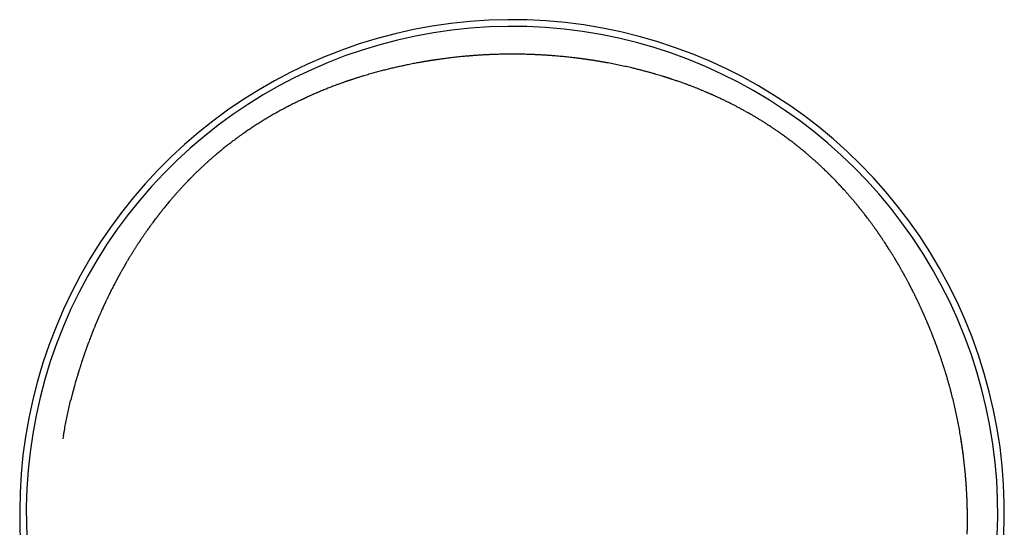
# Model space of a CAD drawing. Header units: millimetres. Extents: x 8 to 601, y 12 to 507.
# Tile 6 of 26: x 287 to 341, y 260 to 287. Entities that reach past the tile are written whole.
import ezdxf

# ---------------------------------------------------------------- set-up
doc = ezdxf.new("R2010")
doc.units = ezdxf.units.MM

msp = doc.modelspace()

# ---------------------------------------------------------------- linework, layer by layer
at = {"color": 7, "linetype": 'Continuous', "lineweight": 30}
msp.add_line((338.847, 259.683), (338.848, 259.724), dxfattribs=at)
for radius, start, end in [(26.861, 311.2304, 229.7096), (26.5, 312.0355, 228.9047)]:
    msp.add_arc((314, 260.423), radius, start, end, dxfattribs=at)
for points, knots in [([(313.795, 285.406), (313.702, 285.405), (313.518, 285.403), (313.248, 285.396), (312.988, 285.388), (312.737, 285.377), (312.497, 285.365), (312.268, 285.352), (312.049, 285.337), (311.84, 285.322), (311.639, 285.306), (311.447, 285.289), (311.262, 285.271), (311.087, 285.253), (310.922, 285.236), (310.766, 285.218), (310.62, 285.201), (310.483, 285.184), (310.357, 285.168), (310.24, 285.152), (310.132, 285.138), (310.034, 285.124), (309.945, 285.112), (309.866, 285.1), (309.796, 285.09), (309.736, 285.081), (309.686, 285.073), (309.645, 285.067), (309.613, 285.062), (309.588, 285.058), (309.567, 285.054), (309.547, 285.051), (309.525, 285.048), (309.498, 285.043), (309.465, 285.038), (309.418, 285.03), (309.354, 285.02), (309.274, 285.007), (309.185, 284.992), (309.089, 284.975), (308.983, 284.956), (308.869, 284.936), (308.747, 284.913), (308.617, 284.889), (308.479, 284.862), (308.334, 284.833), (308.161, 284.797), (307.959, 284.754), (307.73, 284.703), (307.492, 284.648), (307.245, 284.589), (306.992, 284.526), (306.732, 284.458), (306.467, 284.386), (306.193, 284.308), (305.978, 284.245), (305.824, 284.198), (305.733, 284.17), (305.644, 284.142), (305.56, 284.116), (305.485, 284.092), (305.417, 284.07), (305.356, 284.05), (305.303, 284.032), (305.256, 284.017), (305.217, 284.004), (305.185, 283.993), (305.16, 283.985), (305.144, 283.979), (305.134, 283.976), (305.128, 283.974), (305.121, 283.972), (305.109, 283.968), (305.092, 283.962), (305.062, 283.952), (305.019, 283.937), (304.963, 283.918), (304.901, 283.896), (304.834, 283.873), (304.763, 283.848), (304.657, 283.81), (304.518, 283.76), (304.327, 283.689), (304.12, 283.61), (303.895, 283.522), (303.67, 283.431), (303.441, 283.336), (303.207, 283.236), (303.031, 283.158), (302.915, 283.106), (302.866, 283.083), (302.826, 283.065), (302.797, 283.052), (302.777, 283.043), (302.763, 283.036), (302.749, 283.03), (302.729, 283.021), (302.703, 283.009), (302.672, 282.994), (302.637, 282.978), (302.6, 282.961), (302.562, 282.943), (302.522, 282.924), (302.481, 282.905), (302.423, 282.877), (302.347, 282.84), (302.251, 282.793), (302.149, 282.743), (302.045, 282.691), (301.94, 282.638), (301.837, 282.585), (301.683, 282.506), (301.482, 282.399), (301.235, 282.264), (300.995, 282.129), (300.76, 281.993), (300.531, 281.856), (300.308, 281.719), (300.09, 281.583), (299.879, 281.446), (299.673, 281.309), (299.452, 281.158), (299.218, 280.994), (298.971, 280.816), (298.744, 280.646), (298.534, 280.486), (298.341, 280.334), (298.154, 280.183), (297.973, 280.034), (297.818, 279.903), (297.684, 279.788), (297.569, 279.688), (297.451, 279.584), (297.329, 279.475), (297.204, 279.361), (297.07, 279.236), (296.927, 279.101), (296.774, 278.953), (296.656, 278.837), (296.573, 278.755), (296.528, 278.71), (296.487, 278.668), (296.45, 278.63), (296.416, 278.596), (296.387, 278.566), (296.361, 278.539), (296.338, 278.516), (296.32, 278.497), (296.304, 278.481), (296.292, 278.469), (296.282, 278.458), (296.268, 278.443), (296.248, 278.423), (296.221, 278.394), (296.188, 278.36), (296.15, 278.319), (296.105, 278.272), (296.055, 278.219), (296, 278.159), (295.941, 278.095), (295.88, 278.029), (295.803, 277.944), (295.711, 277.841), (295.602, 277.718), (295.498, 277.598), (295.397, 277.481), (295.302, 277.369), (295.214, 277.264), (295.13, 277.162), (295.042, 277.054), (294.949, 276.939), (294.876, 276.847), (294.829, 276.788), (294.81, 276.763), (294.794, 276.743), (294.78, 276.725), (294.765, 276.706), (294.747, 276.682), (294.724, 276.653), (294.697, 276.619), (294.67, 276.583), (294.642, 276.547), (294.614, 276.51), (294.586, 276.474), (294.517, 276.383), (294.44, 276.279), (294.353, 276.162), (294.298, 276.086), (294.239, 276.006), (294.179, 275.922), (294.122, 275.842), (294.07, 275.768), (294.022, 275.7), (293.973, 275.63), (293.924, 275.558), (293.875, 275.487), (293.831, 275.422), (293.792, 275.364), (293.758, 275.314), (293.733, 275.277), (293.716, 275.252), (293.707, 275.237), (293.699, 275.226), (293.693, 275.216), (293.685, 275.205), (293.676, 275.191), (293.663, 275.171), (293.644, 275.142), (293.617, 275.102), (293.587, 275.056), (293.554, 275.004), (293.517, 274.948), (293.478, 274.887), (293.438, 274.824), (293.396, 274.759), (293.354, 274.691), (293.298, 274.602), (293.227, 274.489), (293.142, 274.349), (293.072, 274.233), (293.02, 274.145), (292.987, 274.09), (292.957, 274.039), (292.93, 273.993), (292.908, 273.954), (292.888, 273.921), (292.874, 273.896), (292.863, 273.878), (292.855, 273.864), (292.847, 273.85), (292.836, 273.831), (292.823, 273.809), (292.809, 273.784), (292.794, 273.758), (292.77, 273.715), (292.735, 273.655), (292.691, 273.577), (292.645, 273.494), (292.596, 273.406), (292.557, 273.334), (292.528, 273.28), (292.51, 273.248), (292.493, 273.216), (292.476, 273.185), (292.463, 273.16), (292.452, 273.141), (292.445, 273.127), (292.439, 273.115), (292.433, 273.105), (292.427, 273.093), (292.418, 273.077), (292.406, 273.055), (292.392, 273.028), (292.376, 272.998), (292.359, 272.966), (292.343, 272.934), (292.326, 272.903), (292.294, 272.842), (292.248, 272.754), (292.201, 272.661), (292.167, 272.595), (292.147, 272.555), (292.128, 272.518), (292.112, 272.485), (292.097, 272.456), (292.084, 272.431), (292.076, 272.414), (292.071, 272.404), (292.067, 272.395), (292.061, 272.384), (292.053, 272.368), (292.034, 272.329), (292.004, 272.269), (291.971, 272.201), (291.944, 272.146), (291.923, 272.101), (291.899, 272.052), (291.872, 271.996), (291.843, 271.935), (291.817, 271.881), (291.796, 271.836), (291.781, 271.803), (291.767, 271.773), (291.755, 271.749), (291.746, 271.729), (291.739, 271.714), (291.732, 271.7), (291.724, 271.681), (291.713, 271.657), (291.699, 271.627), (291.684, 271.595), (291.66, 271.541), (291.626, 271.468), (291.585, 271.376), (291.551, 271.301), (291.524, 271.239), (291.503, 271.192), (291.483, 271.145), (291.463, 271.099), (291.443, 271.054), (291.425, 271.012), (291.41, 270.976), (291.395, 270.942), (291.38, 270.906), (291.362, 270.864), (291.342, 270.816), (291.321, 270.766), (291.3, 270.717), (291.275, 270.658), (291.247, 270.589), (291.216, 270.513), (291.187, 270.443), (291.164, 270.386), (291.146, 270.342), (291.133, 270.309), (291.122, 270.281), (291.112, 270.255), (291.1, 270.226), (291.086, 270.19), (291.068, 270.145), (291.048, 270.093), (291.026, 270.036), (290.994, 269.953), (290.953, 269.845), (290.914, 269.744), (290.887, 269.672), (290.873, 269.632), (290.859, 269.595), (290.847, 269.562), (290.837, 269.536), (290.829, 269.515), (290.823, 269.497), (290.816, 269.478), (290.808, 269.455), (290.797, 269.426), (290.785, 269.391), (290.77, 269.351), (290.753, 269.301), (290.733, 269.246), (290.712, 269.186), (290.693, 269.131), (290.675, 269.082), (290.66, 269.036), (290.645, 268.995), (290.632, 268.955), (290.618, 268.914), (290.604, 268.872), (290.589, 268.829), (290.577, 268.794), (290.568, 268.767), (290.563, 268.752), (290.559, 268.739), (290.555, 268.726), (290.548, 268.708), (290.54, 268.682), (290.529, 268.649), (290.514, 268.603), (290.496, 268.549), (290.476, 268.488), (290.457, 268.428), (290.439, 268.37), (290.421, 268.314), (290.404, 268.259), (290.387, 268.206), (290.371, 268.155), (290.357, 268.109), (290.345, 268.068), (290.334, 268.033), (290.324, 268.001), (290.314, 267.969), (290.303, 267.932), (290.291, 267.889), (290.276, 267.84), (290.26, 267.785), (290.242, 267.725), (290.219, 267.644), (290.19, 267.544), (290.163, 267.448), (290.142, 267.374), (290.128, 267.324), (290.115, 267.275), (290.102, 267.229), (290.092, 267.19), (290.082, 267.156), (290.075, 267.129), (290.069, 267.106), (290.063, 267.082), (290.055, 267.055), (290.045, 267.016), (290.032, 266.966), (290.016, 266.905), (289.999, 266.84), (289.981, 266.769), (289.961, 266.69), (289.942, 266.614), (289.93, 266.564), (289.925, 266.543)], [0, 0, 0, 0, 0.00795, 0.01563, 0.02304, 0.030178, 0.037047, 0.043529, 0.049751, 0.055712, 0.061413, 0.066961, 0.072237, 0.077243, 0.081977, 0.08644, 0.090632, 0.094553, 0.098183, 0.101546, 0.10464, 0.107467, 0.110027, 0.112319, 0.114344, 0.116102, 0.117531, 0.118716, 0.11966, 0.120363, 0.120955, 0.121505, 0.122146, 0.122956, 0.123951, 0.125074, 0.127269, 0.129707, 0.132388, 0.135312, 0.138546, 0.142034, 0.145774, 0.149768, 0.154015, 0.158516, 0.163232, 0.170079, 0.177209, 0.184621, 0.192315, 0.200292, 0.208401, 0.216783, 0.225437, 0.234363, 0.237271, 0.240207, 0.243105, 0.24578, 0.24822, 0.250388, 0.252329, 0.254043, 0.25553, 0.256791, 0.257824, 0.258631, 0.259212, 0.259425, 0.259576, 0.25977, 0.260144, 0.260701, 0.261376, 0.26303, 0.26485, 0.266836, 0.268987, 0.271304, 0.273688, 0.279256, 0.284754, 0.292079, 0.299276, 0.306483, 0.313885, 0.321484, 0.32928, 0.3312, 0.332814, 0.334122, 0.335123, 0.335695, 0.336079, 0.336461, 0.337125, 0.337959, 0.339015, 0.340167, 0.341362, 0.3426, 0.343881, 0.345205, 0.346572, 0.349495, 0.352599, 0.355883, 0.359291, 0.362679, 0.36604, 0.369375, 0.377597, 0.385655, 0.393551, 0.401286, 0.408863, 0.416285, 0.423552, 0.430668, 0.437644, 0.44449, 0.453262, 0.461816, 0.470154, 0.477216, 0.484119, 0.490865, 0.497455, 0.503891, 0.508049, 0.51234, 0.516795, 0.521416, 0.526205, 0.531162, 0.537002, 0.543063, 0.549346, 0.551271, 0.553099, 0.554778, 0.556307, 0.557688, 0.558896, 0.559961, 0.560883, 0.561662, 0.562298, 0.562791, 0.56315, 0.563624, 0.564517, 0.565666, 0.567067, 0.568721, 0.570627, 0.572786, 0.575197, 0.577845, 0.580509, 0.583116, 0.588066, 0.592794, 0.597666, 0.602276, 0.606624, 0.610711, 0.614631, 0.618448, 0.623326, 0.628023, 0.629164, 0.63013, 0.63092, 0.631539, 0.632223, 0.633101, 0.634281, 0.635662, 0.637071, 0.63848, 0.639889, 0.641299, 0.64271, 0.650479, 0.65327, 0.65619, 0.659265, 0.662497, 0.665885, 0.668396, 0.670986, 0.673656, 0.676406, 0.67919, 0.681674, 0.683859, 0.685745, 0.687332, 0.688096, 0.688655, 0.688998, 0.689354, 0.689791, 0.690307, 0.690904, 0.692206, 0.693777, 0.695619, 0.697673, 0.699975, 0.702381, 0.704842, 0.707357, 0.709927, 0.712553, 0.717513, 0.722663, 0.728007, 0.730138, 0.732188, 0.734027, 0.735654, 0.737068, 0.738271, 0.739261, 0.739819, 0.740277, 0.740776, 0.741452, 0.742304, 0.743276, 0.744256, 0.745241, 0.748085, 0.750971, 0.753975, 0.757255, 0.760817, 0.761992, 0.763195, 0.764426, 0.765588, 0.766566, 0.767205, 0.76773, 0.768142, 0.768452, 0.76885, 0.769471, 0.77028, 0.771275, 0.772442, 0.773631, 0.774806, 0.775966, 0.777111, 0.781547, 0.785747, 0.787333, 0.788836, 0.790167, 0.791324, 0.792491, 0.793403, 0.79406, 0.794284, 0.794574, 0.795003, 0.79557, 0.796263, 0.799336, 0.802181, 0.803767, 0.805381, 0.807196, 0.809213, 0.811434, 0.813858, 0.815094, 0.816336, 0.817408, 0.818292, 0.818987, 0.819494, 0.819919, 0.820589, 0.821485, 0.822607, 0.823812, 0.825001, 0.828447, 0.831753, 0.834922, 0.83666, 0.838374, 0.840063, 0.841727, 0.843367, 0.844903, 0.846217, 0.847261, 0.84855, 0.850083, 0.851856, 0.853672, 0.855439, 0.857155, 0.860036, 0.862763, 0.865303, 0.867572, 0.868857, 0.870032, 0.871046, 0.871871, 0.872774, 0.874137, 0.875741, 0.877585, 0.879654, 0.881827, 0.886321, 0.891114, 0.892538, 0.893986, 0.895322, 0.896459, 0.897397, 0.898135, 0.898681, 0.899268, 0.900074, 0.901099, 0.902343, 0.9038, 0.905283, 0.907545, 0.909633, 0.911548, 0.913289, 0.914856, 0.916279, 0.917641, 0.919051, 0.920506, 0.922008, 0.923533, 0.924231, 0.924752, 0.925115, 0.925544, 0.926106, 0.927044, 0.92821, 0.929604, 0.931747, 0.933868, 0.935924, 0.937917, 0.93988, 0.941777, 0.943607, 0.945363, 0.946965, 0.948362, 0.949586, 0.950637, 0.951619, 0.952901, 0.954373, 0.956052, 0.95794, 0.96003, 0.962222, 0.966168, 0.970307, 0.971986, 0.973695, 0.975412, 0.976957, 0.978314, 0.97945, 0.980365, 0.981065, 0.981822, 0.982778, 0.983822, 0.985767, 0.987816, 0.989975, 0.992349, 0.994987, 0.997888, 1, 1, 1, 1]), ([(337.972, 266.937), (337.967, 266.955), (337.956, 266.996), (337.938, 267.064), (337.918, 267.138), (337.898, 267.213), (337.877, 267.29), (337.859, 267.353), (337.846, 267.398), (337.839, 267.424), (337.833, 267.446), (337.828, 267.463), (337.824, 267.477), (337.82, 267.491), (337.814, 267.511), (337.806, 267.539), (337.797, 267.573), (337.779, 267.635), (337.758, 267.705), (337.735, 267.784), (337.717, 267.844), (337.7, 267.902), (337.682, 267.959), (337.665, 268.017), (337.646, 268.079), (337.626, 268.144), (337.604, 268.212), (337.587, 268.268), (337.574, 268.309), (337.566, 268.333), (337.56, 268.352), (337.555, 268.367), (337.551, 268.381), (337.545, 268.398), (337.538, 268.42), (337.529, 268.449), (337.519, 268.481), (337.508, 268.514), (337.497, 268.546), (337.48, 268.599), (337.456, 268.67), (337.426, 268.759), (337.398, 268.843), (337.371, 268.924), (337.344, 269.002), (337.323, 269.063), (337.308, 269.106), (337.299, 269.129), (337.292, 269.149), (337.285, 269.17), (337.276, 269.194), (337.266, 269.225), (337.253, 269.26), (337.239, 269.3), (337.224, 269.34), (337.21, 269.38), (337.196, 269.418), (337.181, 269.46), (337.164, 269.505), (337.147, 269.553), (337.13, 269.598), (337.114, 269.641), (337.098, 269.684), (337.081, 269.728), (337.064, 269.774), (337.046, 269.821), (337.031, 269.859), (337.021, 269.885), (337.017, 269.897), (337.013, 269.907), (337.01, 269.915), (337.006, 269.925), (337, 269.94), (336.992, 269.961), (336.982, 269.988), (336.968, 270.022), (336.952, 270.066), (336.932, 270.116), (336.91, 270.171), (336.887, 270.229), (336.863, 270.29), (336.837, 270.353), (336.815, 270.407), (336.797, 270.453), (336.782, 270.488), (336.767, 270.524), (336.753, 270.559), (336.741, 270.589), (336.73, 270.614), (336.723, 270.632), (336.717, 270.646), (336.712, 270.657), (336.707, 270.67), (336.699, 270.689), (336.688, 270.714), (336.675, 270.746), (336.66, 270.782), (336.644, 270.819), (336.625, 270.865), (336.602, 270.918), (336.575, 270.98), (336.55, 271.038), (336.526, 271.094), (336.506, 271.138), (336.491, 271.172), (336.48, 271.198), (336.468, 271.225), (336.456, 271.253), (336.443, 271.281), (336.431, 271.309), (336.42, 271.332), (336.412, 271.349), (336.407, 271.362), (336.401, 271.374), (336.394, 271.39), (336.385, 271.409), (336.375, 271.433), (336.359, 271.467), (336.339, 271.512), (336.314, 271.565), (336.29, 271.619), (336.265, 271.671), (336.242, 271.721), (336.219, 271.77), (336.197, 271.817), (336.174, 271.867), (336.149, 271.918), (336.125, 271.969), (336.104, 272.013), (336.086, 272.051), (336.068, 272.086), (336.049, 272.125), (336.027, 272.172), (336, 272.227), (335.97, 272.288), (335.932, 272.363), (335.888, 272.452), (335.847, 272.533), (335.815, 272.595), (335.795, 272.635), (335.777, 272.67), (335.762, 272.699), (335.75, 272.723), (335.74, 272.742), (335.73, 272.762), (335.718, 272.785), (335.703, 272.812), (335.687, 272.843), (335.669, 272.878), (335.631, 272.95), (335.575, 273.055), (335.517, 273.164), (335.474, 273.242), (335.448, 273.29), (335.424, 273.334), (335.403, 273.372), (335.386, 273.404), (335.371, 273.431), (335.357, 273.456), (335.342, 273.482), (335.325, 273.512), (335.306, 273.546), (335.282, 273.589), (335.252, 273.642), (335.216, 273.705), (335.177, 273.774), (335.132, 273.852), (335.082, 273.938), (335.038, 274.013), (335.004, 274.07), (334.984, 274.105), (334.966, 274.135), (334.951, 274.16), (334.939, 274.18), (334.93, 274.196), (334.922, 274.208), (334.916, 274.218), (334.909, 274.23), (334.901, 274.242), (334.887, 274.267), (334.864, 274.305), (334.831, 274.359), (334.794, 274.419), (334.753, 274.487), (334.707, 274.56), (334.657, 274.64), (334.604, 274.724), (334.548, 274.813), (334.485, 274.912), (334.414, 275.022), (334.334, 275.144), (334.269, 275.241), (334.221, 275.312), (334.191, 275.357), (334.161, 275.402), (334.132, 275.444), (334.106, 275.483), (334.084, 275.515), (334.066, 275.54), (334.054, 275.559), (334.044, 275.573), (334.035, 275.586), (334.023, 275.603), (334.007, 275.626), (333.987, 275.655), (333.952, 275.705), (333.904, 275.774), (333.849, 275.852), (333.8, 275.921), (333.756, 275.982), (333.712, 276.042), (333.667, 276.105), (333.617, 276.174), (333.563, 276.247), (333.505, 276.324), (333.443, 276.406), (333.377, 276.494), (333.306, 276.587), (333.243, 276.668), (333.191, 276.736), (333.151, 276.787), (333.113, 276.834), (333.08, 276.877), (333.05, 276.914), (333.025, 276.945), (333.004, 276.971), (332.988, 276.991), (332.976, 277.006), (332.967, 277.017), (332.958, 277.028), (332.947, 277.042), (332.927, 277.067), (332.899, 277.101), (332.863, 277.146), (332.822, 277.196), (332.776, 277.251), (332.725, 277.312), (332.671, 277.377), (332.597, 277.465), (332.505, 277.573), (332.396, 277.698), (332.291, 277.817), (332.191, 277.929), (332.095, 278.035), (332.005, 278.135), (331.918, 278.228), (331.837, 278.315), (331.759, 278.397), (331.685, 278.474), (331.625, 278.537), (331.578, 278.586), (331.542, 278.622), (331.508, 278.657), (331.48, 278.685), (331.459, 278.707), (331.444, 278.721), (331.433, 278.733), (331.423, 278.743), (331.409, 278.757), (331.391, 278.775), (331.366, 278.8), (331.337, 278.828), (331.307, 278.858), (331.277, 278.889), (331.231, 278.934), (331.17, 278.993), (331.088, 279.073), (330.998, 279.159), (330.899, 279.253), (330.793, 279.352), (330.677, 279.458), (330.551, 279.573), (330.416, 279.693), (330.273, 279.817), (330.123, 279.947), (329.963, 280.081), (329.8, 280.216), (329.633, 280.35), (329.464, 280.484), (329.287, 280.621), (329.101, 280.761), (328.908, 280.904), (328.721, 281.039), (328.544, 281.164), (328.379, 281.277), (328.218, 281.386), (328.059, 281.491), (327.903, 281.592), (327.742, 281.695), (327.576, 281.798), (327.405, 281.902), (327.24, 282.001), (327.069, 282.101), (326.895, 282.201), (326.718, 282.3), (326.548, 282.393), (326.386, 282.48), (326.232, 282.562), (326.075, 282.643), (325.914, 282.724), (325.743, 282.809), (325.569, 282.894), (325.391, 282.979), (325.252, 283.043), (325.153, 283.089), (325.096, 283.114), (325.043, 283.138), (324.994, 283.16), (324.951, 283.179), (324.913, 283.196), (324.884, 283.209), (324.862, 283.219), (324.846, 283.226), (324.829, 283.233), (324.807, 283.243), (324.78, 283.255), (324.747, 283.269), (324.709, 283.285), (324.665, 283.304), (324.616, 283.326), (324.56, 283.349), (324.499, 283.375), (324.432, 283.403), (324.359, 283.433), (324.263, 283.472), (324.146, 283.52), (324.01, 283.574), (323.866, 283.63), (323.715, 283.688), (323.557, 283.747), (323.407, 283.802), (323.275, 283.849), (323.16, 283.89), (323.057, 283.926), (322.957, 283.961), (322.858, 283.994), (322.78, 284.02), (322.723, 284.039), (322.687, 284.051), (322.652, 284.062), (322.617, 284.074), (322.586, 284.084), (322.558, 284.093), (322.535, 284.1), (322.517, 284.106), (322.502, 284.111), (322.481, 284.118), (322.451, 284.127), (322.41, 284.14), (322.362, 284.155), (322.308, 284.172), (322.232, 284.196), (322.134, 284.226), (322.005, 284.265), (321.862, 284.307), (321.704, 284.352), (321.534, 284.4), (321.352, 284.449), (321.159, 284.501), (320.958, 284.552), (320.75, 284.604), (320.508, 284.662), (320.227, 284.726), (319.908, 284.795), (319.579, 284.863), (319.327, 284.911), (319.156, 284.942), (319.069, 284.958), (318.981, 284.973), (318.893, 284.989), (318.804, 285.004), (318.716, 285.019), (318.63, 285.033), (318.545, 285.046), (318.465, 285.059), (318.388, 285.071), (318.319, 285.081), (318.259, 285.09), (318.206, 285.098), (318.162, 285.105), (318.127, 285.11), (318.1, 285.114), (318.082, 285.116), (318.07, 285.118), (318.061, 285.119), (318.05, 285.121), (318.035, 285.123), (318.013, 285.126), (317.984, 285.13), (317.946, 285.135), (317.899, 285.142), (317.844, 285.149), (317.781, 285.158), (317.709, 285.167), (317.629, 285.177), (317.542, 285.188), (317.447, 285.2), (317.343, 285.212), (317.227, 285.226), (317.095, 285.24), (316.948, 285.256), (316.79, 285.271), (316.622, 285.287), (316.444, 285.303), (316.257, 285.318), (316.061, 285.333), (315.854, 285.347), (315.646, 285.36), (315.436, 285.371), (315.226, 285.381), (315.007, 285.39), (314.781, 285.397), (314.546, 285.402), (314.303, 285.406), (314.052, 285.407), (313.881, 285.406), (313.795, 285.406)], [0, 0, 0, 0, 0.00178, 0.004194, 0.0068, 0.009251, 0.01185, 0.014595, 0.015606, 0.016476, 0.017206, 0.017796, 0.018245, 0.018607, 0.019298, 0.020252, 0.021456, 0.022707, 0.026495, 0.028648, 0.030725, 0.032742, 0.03463, 0.036632, 0.03875, 0.040984, 0.043332, 0.045744, 0.046729, 0.047545, 0.048192, 0.048672, 0.049083, 0.04966, 0.05041, 0.051436, 0.052593, 0.053738, 0.054867, 0.055979, 0.059195, 0.062267, 0.065236, 0.067936, 0.070647, 0.073367, 0.074333, 0.075137, 0.075781, 0.07645, 0.077313, 0.078369, 0.079619, 0.081056, 0.082507, 0.083894, 0.085215, 0.086472, 0.088316, 0.089999, 0.091522, 0.093059, 0.094533, 0.096079, 0.097695, 0.099383, 0.101117, 0.101719, 0.102144, 0.102412, 0.102701, 0.103056, 0.103477, 0.104273, 0.105232, 0.106354, 0.107972, 0.109816, 0.111773, 0.113827, 0.115979, 0.118229, 0.120576, 0.121819, 0.123087, 0.124381, 0.125663, 0.126759, 0.127646, 0.128291, 0.12875, 0.129089, 0.129543, 0.130136, 0.131089, 0.132266, 0.133622, 0.134949, 0.13622, 0.138552, 0.140668, 0.142904, 0.144838, 0.146731, 0.147645, 0.148586, 0.149553, 0.150546, 0.151565, 0.152611, 0.153541, 0.154094, 0.154491, 0.1549, 0.155458, 0.156163, 0.157016, 0.158017, 0.159877, 0.161894, 0.163849, 0.165742, 0.167574, 0.169344, 0.171053, 0.1727, 0.174791, 0.176656, 0.178266, 0.179622, 0.180833, 0.182161, 0.183939, 0.18596, 0.188222, 0.190649, 0.194259, 0.198043, 0.199578, 0.201093, 0.202414, 0.203525, 0.204339, 0.204989, 0.205679, 0.206526, 0.207531, 0.208693, 0.21001, 0.211377, 0.216667, 0.221677, 0.223568, 0.225382, 0.227014, 0.228454, 0.229618, 0.230618, 0.231465, 0.232413, 0.233562, 0.234842, 0.236247, 0.238385, 0.240754, 0.243333, 0.246116, 0.249478, 0.253096, 0.254569, 0.255892, 0.257025, 0.257969, 0.258738, 0.259309, 0.259702, 0.260096, 0.260533, 0.26101, 0.261513, 0.263266, 0.265255, 0.26748, 0.269942, 0.272639, 0.275519, 0.278607, 0.281881, 0.285344, 0.289783, 0.294501, 0.299498, 0.301243, 0.30302, 0.304829, 0.306624, 0.308181, 0.309468, 0.310488, 0.311227, 0.311709, 0.312109, 0.312733, 0.313632, 0.314782, 0.316058, 0.319409, 0.322662, 0.32506, 0.327403, 0.329689, 0.332073, 0.334708, 0.337594, 0.340546, 0.34372, 0.347118, 0.350739, 0.354581, 0.356623, 0.358685, 0.360565, 0.362235, 0.363694, 0.364943, 0.365981, 0.366748, 0.367339, 0.367753, 0.368063, 0.368603, 0.369413, 0.370929, 0.372664, 0.37462, 0.376795, 0.37919, 0.381783, 0.384368, 0.389578, 0.39455, 0.399283, 0.403779, 0.408038, 0.412059, 0.415796, 0.419332, 0.422676, 0.425829, 0.42879, 0.430336, 0.431826, 0.433257, 0.434619, 0.435348, 0.435942, 0.436402, 0.436763, 0.437219, 0.43803, 0.439067, 0.440276, 0.441507, 0.442752, 0.44401, 0.447027, 0.450118, 0.453894, 0.457775, 0.461775, 0.466362, 0.471198, 0.476287, 0.481633, 0.487237, 0.493103, 0.499233, 0.505085, 0.511161, 0.517462, 0.52399, 0.530745, 0.537728, 0.543447, 0.549083, 0.554584, 0.559949, 0.565179, 0.570273, 0.576102, 0.581743, 0.587196, 0.592461, 0.598484, 0.604243, 0.609737, 0.614967, 0.619935, 0.624642, 0.630046, 0.635536, 0.641145, 0.646875, 0.652728, 0.654593, 0.656462, 0.658199, 0.659762, 0.66115, 0.662364, 0.663403, 0.664026, 0.664454, 0.664991, 0.665699, 0.666578, 0.667629, 0.668851, 0.670289, 0.67191, 0.673713, 0.675698, 0.677864, 0.680213, 0.682712, 0.687217, 0.691562, 0.695747, 0.701102, 0.70617, 0.710952, 0.715448, 0.718839, 0.722086, 0.725296, 0.728474, 0.73162, 0.732766, 0.733908, 0.735045, 0.736177, 0.737209, 0.738067, 0.738857, 0.739405, 0.739817, 0.740318, 0.741362, 0.742675, 0.744258, 0.746036, 0.747859, 0.751556, 0.75541, 0.760201, 0.765212, 0.770445, 0.776296, 0.782401, 0.788741, 0.795226, 0.801845, 0.811477, 0.821379, 0.831551, 0.841993, 0.844646, 0.847316, 0.850002, 0.852706, 0.855426, 0.858164, 0.860829, 0.863304, 0.865898, 0.868242, 0.870337, 0.872181, 0.873776, 0.875121, 0.876216, 0.876969, 0.877531, 0.87786, 0.8781, 0.878343, 0.878764, 0.879402, 0.880258, 0.881332, 0.882687, 0.88428, 0.886112, 0.888181, 0.890489, 0.892988, 0.895717, 0.898675, 0.901864, 0.905781, 0.909997, 0.914513, 0.919327, 0.924442, 0.929756, 0.93536, 0.941253, 0.947434, 0.953198, 0.959192, 0.965417, 0.971872, 0.978558, 0.985475, 0.992622, 1, 1, 1, 1]), ([(289.526, 264.594), (289.538, 264.663), (289.569, 264.852), (289.624, 265.154), (289.691, 265.5), (289.762, 265.84), (289.838, 266.179), (289.892, 266.414), (289.923, 266.535), (289.925, 266.543)], [0, 0, 0, 0, 0.105536, 0.289724, 0.463672, 0.637928, 0.812525, 0.987497, 1, 1, 1, 1]), ([(338.848, 259.718), (338.849, 259.83), (338.851, 260.054), (338.848, 260.395), (338.842, 260.737), (338.831, 261.082), (338.815, 261.428), (338.796, 261.77), (338.773, 262.106), (338.746, 262.437), (338.715, 262.769), (338.68, 263.102), (338.64, 263.443), (338.595, 263.791), (338.544, 264.147), (338.488, 264.503), (338.428, 264.86), (338.362, 265.217), (338.292, 265.567), (338.22, 265.91), (338.144, 266.246), (338.063, 266.582), (338.005, 266.812), (337.973, 266.93), (337.972, 266.937)], [0, 0, 0, 0, 0.0490918, 0.0980927, 0.1470107, 0.1958538, 0.2446298, 0.2933465, 0.3392319, 0.3850778, 0.4308904, 0.4766762, 0.5224416, 0.5709655, 0.6194815, 0.6679976, 0.7165219, 0.7650626, 0.8136281, 0.8594492, 0.9053077, 0.9512113, 0.9971679, 1, 1, 1, 1]), ([(289.526, 264.595), (289.518, 264.546), (289.509, 264.495), (289.501, 264.445), (289.501, 264.444)], [0, 0, 0, 0, 0.970659, 1, 1, 1, 1]), ([(338.848, 259.724), (338.849, 259.831), (338.851, 260.045), (338.849, 260.369), (338.843, 260.695), (338.833, 261.022), (338.819, 261.352), (338.802, 261.677), (338.781, 261.997), (338.757, 262.312), (338.729, 262.628), (338.697, 262.945), (338.661, 263.27), (338.62, 263.602), (338.574, 263.94), (338.525, 264.274), (338.489, 264.494), (338.471, 264.601)], [0, 0, 0, 0, 0.068757, 0.137393, 0.205915, 0.274334, 0.342658, 0.410902, 0.475184, 0.539417, 0.60361, 0.66777, 0.731905, 0.799907, 0.867898, 0.935887, 1, 1, 1, 1]), ([(338.838, 259.248), (338.84, 259.327), (338.845, 259.483), (338.847, 259.639), (338.848, 259.718)], [0, 0, 0, 0, 0.500153, 1, 1, 1, 1])]:
    msp.add_open_spline(points, degree=3, knots=knots, dxfattribs=at)

doc.saveas('drawing.dxf')
